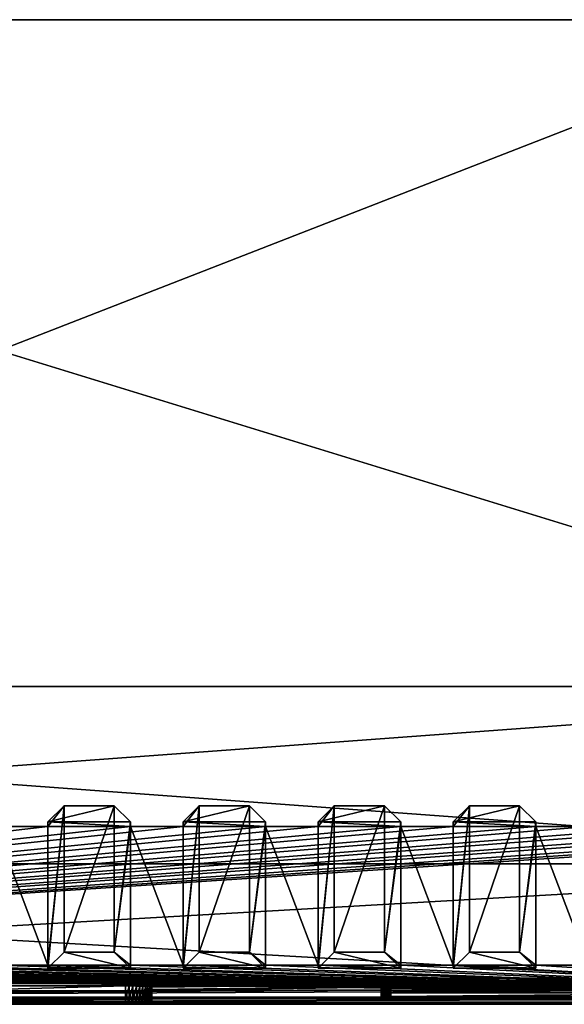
# Model space of a CAD drawing. Header units: inches. Extents: x -17.4 to 17.4, y 0 to 14.
# Tile 21 of 22: x 1.9 to 9.7, y 0 to 14. Entities that reach past the tile are written whole.
import ezdxf

# ---------------------------------------------------------------- set-up
doc = ezdxf.new("R2010")
doc.units = ezdxf.units.IN
doc.header["$LTSCALE"] = 65.185185
doc.header["$MEASUREMENT"] = 0
for name, color, linetype in [('10', 7, 'CONTINUOUS'), ('11', 7, 'CONTINUOUS'), ('112', 7, 'CONTINUOUS'), ('113', 7, 'CONTINUOUS'), ('114', 7, 'CONTINUOUS'), ('115', 7, 'CONTINUOUS'), ('117', 7, 'CONTINUOUS'), ('118', 7, 'CONTINUOUS'), ('119', 7, 'CONTINUOUS'), ('12', 7, 'CONTINUOUS'), ('121', 7, 'CONTINUOUS'), ('127', 7, 'CONTINUOUS'), ('128', 7, 'CONTINUOUS'), ('13', 7, 'CONTINUOUS'), ('131', 7, 'CONTINUOUS'), ('132', 7, 'CONTINUOUS'), ('17', 7, 'CONTINUOUS'), ('18', 7, 'CONTINUOUS'), ('19', 7, 'CONTINUOUS'), ('2', 7, 'CONTINUOUS'), ('20', 7, 'CONTINUOUS'), ('21', 7, 'CONTINUOUS'), ('22', 7, 'CONTINUOUS'), ('23', 7, 'CONTINUOUS'), ('3', 7, 'CONTINUOUS'), ('34', 7, 'CONTINUOUS'), ('35', 7, 'CONTINUOUS'), ('36', 7, 'CONTINUOUS'), ('37', 7, 'CONTINUOUS'), ('38', 7, 'CONTINUOUS'), ('39', 7, 'CONTINUOUS'), ('4', 7, 'CONTINUOUS'), ('40', 7, 'CONTINUOUS'), ('41', 7, 'CONTINUOUS'), ('42', 7, 'CONTINUOUS'), ('43', 7, 'CONTINUOUS'), ('44', 7, 'CONTINUOUS'), ('45', 7, 'CONTINUOUS'), ('46', 7, 'CONTINUOUS'), ('47', 7, 'CONTINUOUS'), ('48', 7, 'CONTINUOUS'), ('49', 7, 'CONTINUOUS'), ('5', 7, 'CONTINUOUS'), ('50', 7, 'CONTINUOUS'), ('51', 7, 'CONTINUOUS'), ('52', 7, 'CONTINUOUS'), ('53', 7, 'CONTINUOUS'), ('54', 7, 'CONTINUOUS'), ('55', 7, 'CONTINUOUS'), ('56', 7, 'CONTINUOUS'), ('57', 7, 'CONTINUOUS'), ('6', 7, 'CONTINUOUS'), ('7', 7, 'CONTINUOUS'), ('8', 7, 'CONTINUOUS'), ('9', 7, 'CONTINUOUS')]:
    doc.layers.add(name, color=color, linetype=linetype)

msp = doc.modelspace()

# ---------------------------------------------------------------- linework, layer by layer
at = {"layer": '10', "color": 7, "linetype": 'Continuous'}
for points in [[(-17.226, 0, -0.5), (17.226, 0, -0.5), (-17.226, -0.015, -0.5), (-17.226, 0, -0.5)], [(17.226, 0, -0.5), (-17.226, -0.03, -0.5), (-17.226, -0.015, -0.5), (17.226, 0, -0.5)], [(-17.226, -0.03, -0.5), (17.226, 0, -0.5), (17.226, -0.015, -0.5), (-17.226, -0.03, -0.5)], [(17.226, -0.03, -0.5), (-17.226, -0.03, -0.5), (17.226, -0.015, -0.5), (17.226, -0.03, -0.5)]]:
    msp.add_3dface(points, dxfattribs=at)
at = {"layer": '11', "color": 7, "linetype": 'Continuous'}
for points in [[(17.163, 1.97, -0.03), (17.163, 0, -0.03), (-17.163, 0, -0.03), (17.163, 1.97, -0.03)], [(17.163, 1.97, -0.03), (-17.163, 0, -0.03), (-17.163, 1.97, -0.03), (17.163, 1.97, -0.03)]]:
    msp.add_3dface(points, dxfattribs=at)
at = {"layer": '112', "color": 7, "linetype": 'Continuous'}
for points in [[(3.78, 0.213, 19.389), (3.78, 0.18, 20.013), (3.78, 0.026, 19.379), (3.78, 0.213, 19.389)], [(3.78, 0.026, 19.379), (3.78, 0.18, 20.013), (3.78, -0.007, 20.003), (3.78, 0.026, 19.379)]]:
    msp.add_3dface(points, dxfattribs=at)
at = {"layer": '113', "color": 7, "linetype": 'Continuous'}
for points in [[(7.047, 0.125, 19.342), (7.049, 0.126, 19.318), (7.047, 0.088, 20.05), (7.047, 0.125, 19.342)], [(7.047, 0.088, 20.05), (7.049, 0.126, 19.318), (7.049, 0.086, 20.074), (7.047, 0.088, 20.05)], [(7.049, 0.126, 19.318), (7.055, 0.127, 19.295), (7.049, 0.086, 20.074), (7.049, 0.126, 19.318)], [(7.049, 0.086, 20.074), (7.055, 0.127, 19.295), (7.055, 0.085, 20.097), (7.049, 0.086, 20.074)], [(7.055, 0.127, 19.295), (7.065, 0.128, 19.273), (7.055, 0.085, 20.097), (7.055, 0.127, 19.295)], [(7.055, 0.085, 20.097), (7.065, 0.128, 19.273), (7.065, 0.084, 20.119), (7.055, 0.085, 20.097)], [(7.065, 0.128, 19.273), (7.079, 0.129, 19.254), (7.065, 0.084, 20.119), (7.065, 0.128, 19.273)], [(7.065, 0.084, 20.119), (7.079, 0.129, 19.254), (7.079, 0.083, 20.138), (7.065, 0.084, 20.119)], [(7.079, 0.129, 19.254), (7.096, 0.13, 19.237), (7.079, 0.083, 20.138), (7.079, 0.129, 19.254)], [(7.079, 0.083, 20.138), (7.096, 0.13, 19.237), (7.096, 0.082, 20.155), (7.079, 0.083, 20.138)], [(7.096, 0.13, 19.237), (7.116, 0.131, 19.223), (7.096, 0.082, 20.155), (7.096, 0.13, 19.237)], [(7.096, 0.082, 20.155), (7.116, 0.131, 19.223), (7.116, 0.082, 20.169), (7.096, 0.082, 20.155)], [(7.116, 0.131, 19.223), (7.137, 0.132, 19.213), (7.116, 0.082, 20.169), (7.116, 0.131, 19.223)], [(7.116, 0.082, 20.169), (7.137, 0.132, 19.213), (7.137, 0.081, 20.179), (7.116, 0.082, 20.169)], [(7.137, 0.132, 19.213), (7.161, 0.132, 19.207), (7.137, 0.081, 20.179), (7.137, 0.132, 19.213)], [(7.137, 0.081, 20.179), (7.161, 0.132, 19.207), (7.161, 0.081, 20.185), (7.137, 0.081, 20.179)], [(7.184, 0.132, 19.205), (7.184, 0.081, 20.187), (7.161, 0.081, 20.185), (7.184, 0.132, 19.205)], [(7.161, 0.132, 19.207), (7.184, 0.132, 19.205), (7.161, 0.081, 20.185), (7.161, 0.132, 19.207)], [(12.816, 0.081, 20.187), (7.184, 0.081, 20.187), (12.816, 0.132, 19.205), (12.816, 0.081, 20.187)], [(12.816, 0.132, 19.205), (7.184, 0.081, 20.187), (7.184, 0.132, 19.205), (12.816, 0.132, 19.205)]]:
    msp.add_3dface(points, dxfattribs=at)
at = {"layer": '114', "color": 7, "linetype": 'Continuous'}
for points in [[(7.047, 0.178, 20.055), (7.047, 0.215, 19.347), (7.047, 0.088, 20.05), (7.047, 0.178, 20.055)], [(7.047, 0.215, 19.347), (7.047, 0.125, 19.342), (7.047, 0.088, 20.05), (7.047, 0.215, 19.347)]]:
    msp.add_3dface(points, dxfattribs=at)
at = {"layer": '115', "color": 7, "linetype": 'Continuous'}
for points in [[(7.184, 0.222, 19.209), (12.816, 0.222, 19.209), (7.184, 0.132, 19.205), (7.184, 0.222, 19.209)], [(12.816, 0.222, 19.209), (12.816, 0.132, 19.205), (7.184, 0.132, 19.205), (12.816, 0.222, 19.209)]]:
    msp.add_3dface(points, dxfattribs=at)
at = {"layer": '117', "color": 7, "linetype": 'Continuous'}
for points in [[(12.816, 0.17, 20.192), (7.184, 0.17, 20.192), (12.816, 0.081, 20.187), (12.816, 0.17, 20.192)], [(7.184, 0.17, 20.192), (7.184, 0.081, 20.187), (12.816, 0.081, 20.187), (7.184, 0.17, 20.192)]]:
    msp.add_3dface(points, dxfattribs=at)
at = {"layer": '118', "color": 7, "linetype": 'Continuous'}
for points in [[(3.405, 0.045, 19.004), (3.405, -0.027, 20.378), (-3.405, -0.027, 20.378), (3.405, 0.045, 19.004)], [(-3.405, 0.045, 19.004), (3.405, 0.045, 19.004), (-3.405, -0.027, 20.378), (-3.405, 0.045, 19.004)], [(3.405, 0.045, 19.004), (3.458, 0.045, 19.008), (3.405, -0.027, 20.378), (3.405, 0.045, 19.004)], [(3.458, 0.045, 19.008), (3.458, -0.026, 20.374), (3.405, -0.027, 20.378), (3.458, 0.045, 19.008)], [(3.458, 0.045, 19.008), (3.511, 0.045, 19.02), (3.458, -0.026, 20.374), (3.458, 0.045, 19.008)], [(3.511, 0.045, 19.02), (3.511, -0.026, 20.362), (3.458, -0.026, 20.374), (3.511, 0.045, 19.02)], [(3.511, 0.045, 19.02), (3.561, 0.044, 19.038), (3.511, -0.026, 20.362), (3.511, 0.045, 19.02)], [(3.561, 0.044, 19.038), (3.561, -0.025, 20.344), (3.511, -0.026, 20.362), (3.561, 0.044, 19.038)], [(3.561, 0.044, 19.038), (3.608, 0.042, 19.064), (3.561, -0.025, 20.344), (3.561, 0.044, 19.038)], [(3.608, 0.042, 19.064), (3.608, -0.023, 20.318), (3.561, -0.025, 20.344), (3.608, 0.042, 19.064)], [(3.608, 0.042, 19.064), (3.651, 0.041, 19.096), (3.608, -0.023, 20.318), (3.608, 0.042, 19.064)], [(3.651, 0.041, 19.096), (3.651, -0.022, 20.286), (3.608, -0.023, 20.318), (3.651, 0.041, 19.096)], [(3.651, 0.041, 19.096), (3.688, 0.039, 19.134), (3.651, -0.022, 20.286), (3.651, 0.041, 19.096)], [(3.688, 0.039, 19.134), (3.688, -0.02, 20.248), (3.651, -0.022, 20.286), (3.688, 0.039, 19.134)], [(3.688, 0.039, 19.134), (3.72, 0.036, 19.176), (3.688, -0.02, 20.248), (3.688, 0.039, 19.134)], [(3.72, 0.036, 19.176), (3.72, -0.018, 20.206), (3.688, -0.02, 20.248), (3.72, 0.036, 19.176)], [(3.72, 0.036, 19.176), (3.746, 0.034, 19.223), (3.72, -0.018, 20.206), (3.72, 0.036, 19.176)], [(3.746, 0.034, 19.223), (3.746, -0.015, 20.159), (3.72, -0.018, 20.206), (3.746, 0.034, 19.223)], [(3.746, 0.034, 19.223), (3.765, 0.031, 19.273), (3.746, -0.015, 20.159), (3.746, 0.034, 19.223)], [(3.765, 0.031, 19.273), (3.765, -0.012, 20.109), (3.746, -0.015, 20.159), (3.765, 0.031, 19.273)], [(3.765, 0.031, 19.273), (3.776, 0.029, 19.326), (3.765, -0.012, 20.109), (3.765, 0.031, 19.273)], [(3.776, 0.029, 19.326), (3.776, -0.01, 20.056), (3.765, -0.012, 20.109), (3.776, 0.029, 19.326)], [(3.776, 0.029, 19.326), (3.78, 0.026, 19.379), (3.776, -0.01, 20.056), (3.776, 0.029, 19.326)], [(3.78, 0.026, 19.379), (3.78, -0.007, 20.003), (3.776, -0.01, 20.056), (3.78, 0.026, 19.379)]]:
    msp.add_3dface(points, dxfattribs=at)
at = {"layer": '119', "color": 7, "linetype": 'Continuous'}
for points in [[(-3.405, 0.232, 19.014), (3.405, 0.232, 19.014), (-3.405, 0.045, 19.004), (-3.405, 0.232, 19.014)], [(3.405, 0.232, 19.014), (3.405, 0.045, 19.004), (-3.405, 0.045, 19.004), (3.405, 0.232, 19.014)]]:
    msp.add_3dface(points, dxfattribs=at)
at = {"layer": '12', "color": 7, "linetype": 'Continuous'}
for points in [[(17.163, 1.97), (17.163, 1.97, -0.03), (-17.163, 1.97, -0.03), (17.163, 1.97)], [(17.163, 1.97), (-17.163, 1.97, -0.03), (-17.163, 1.97), (17.163, 1.97)]]:
    msp.add_3dface(points, dxfattribs=at)
at = {"layer": '121', "color": 7, "linetype": 'Continuous'}
for points in [[(3.405, 0.16, 20.387), (-3.405, 0.16, 20.387), (3.405, -0.027, 20.378), (3.405, 0.16, 20.387)], [(3.405, -0.027, 20.378), (-3.405, 0.16, 20.387), (-3.405, -0.027, 20.378), (3.405, -0.027, 20.378)]]:
    msp.add_3dface(points, dxfattribs=at)
at = {"layer": '127', "color": 7, "linetype": 'Continuous'}
for points in [[(3.405, 0.232, 19.014), (3.458, 0.232, 19.018), (3.405, 0.045, 19.004), (3.405, 0.232, 19.014)], [(3.405, 0.045, 19.004), (3.458, 0.232, 19.018), (3.458, 0.045, 19.008), (3.405, 0.045, 19.004)], [(3.458, 0.232, 19.018), (3.511, 0.231, 19.029), (3.458, 0.045, 19.008), (3.458, 0.232, 19.018)], [(3.458, 0.045, 19.008), (3.511, 0.231, 19.029), (3.511, 0.045, 19.02), (3.458, 0.045, 19.008)], [(3.511, 0.231, 19.029), (3.561, 0.23, 19.048), (3.511, 0.045, 19.02), (3.511, 0.231, 19.029)], [(3.511, 0.045, 19.02), (3.561, 0.23, 19.048), (3.561, 0.044, 19.038), (3.511, 0.045, 19.02)], [(3.561, 0.23, 19.048), (3.608, 0.229, 19.074), (3.561, 0.044, 19.038), (3.561, 0.23, 19.048)], [(3.561, 0.044, 19.038), (3.608, 0.229, 19.074), (3.608, 0.042, 19.064), (3.561, 0.044, 19.038)], [(3.608, 0.229, 19.074), (3.651, 0.227, 19.106), (3.608, 0.042, 19.064), (3.608, 0.229, 19.074)], [(3.608, 0.042, 19.064), (3.651, 0.227, 19.106), (3.651, 0.041, 19.096), (3.608, 0.042, 19.064)], [(3.651, 0.227, 19.106), (3.688, 0.225, 19.144), (3.651, 0.041, 19.096), (3.651, 0.227, 19.106)], [(3.651, 0.041, 19.096), (3.688, 0.225, 19.144), (3.688, 0.039, 19.134), (3.651, 0.041, 19.096)], [(3.688, 0.225, 19.144), (3.72, 0.223, 19.186), (3.688, 0.039, 19.134), (3.688, 0.225, 19.144)], [(3.688, 0.039, 19.134), (3.72, 0.223, 19.186), (3.72, 0.036, 19.176), (3.688, 0.039, 19.134)], [(3.72, 0.223, 19.186), (3.746, 0.221, 19.233), (3.72, 0.036, 19.176), (3.72, 0.223, 19.186)], [(3.72, 0.036, 19.176), (3.746, 0.221, 19.233), (3.746, 0.034, 19.223), (3.72, 0.036, 19.176)], [(3.746, 0.221, 19.233), (3.765, 0.218, 19.283), (3.746, 0.034, 19.223), (3.746, 0.221, 19.233)], [(3.746, 0.034, 19.223), (3.765, 0.218, 19.283), (3.765, 0.031, 19.273), (3.746, 0.034, 19.223)], [(3.765, 0.218, 19.283), (3.776, 0.215, 19.335), (3.765, 0.031, 19.273), (3.765, 0.218, 19.283)], [(3.765, 0.031, 19.273), (3.776, 0.215, 19.335), (3.776, 0.029, 19.326), (3.765, 0.031, 19.273)], [(3.776, 0.215, 19.335), (3.78, 0.213, 19.389), (3.776, 0.029, 19.326), (3.776, 0.215, 19.335)], [(3.776, 0.029, 19.326), (3.78, 0.213, 19.389), (3.78, 0.026, 19.379), (3.776, 0.029, 19.326)]]:
    msp.add_3dface(points, dxfattribs=at)
at = {"layer": '128', "color": 7, "linetype": 'Continuous'}
for points in [[(3.458, 0.16, 20.384), (3.405, 0.16, 20.387), (3.458, -0.026, 20.374), (3.458, 0.16, 20.384)], [(3.458, -0.026, 20.374), (3.405, 0.16, 20.387), (3.405, -0.027, 20.378), (3.458, -0.026, 20.374)], [(3.511, 0.161, 20.372), (3.458, 0.16, 20.384), (3.511, -0.026, 20.362), (3.511, 0.161, 20.372)], [(3.511, -0.026, 20.362), (3.458, 0.16, 20.384), (3.458, -0.026, 20.374), (3.511, -0.026, 20.362)], [(3.561, 0.162, 20.354), (3.511, 0.161, 20.372), (3.561, -0.025, 20.344), (3.561, 0.162, 20.354)], [(3.561, -0.025, 20.344), (3.511, 0.161, 20.372), (3.511, -0.026, 20.362), (3.561, -0.025, 20.344)], [(3.608, 0.163, 20.328), (3.561, 0.162, 20.354), (3.608, -0.023, 20.318), (3.608, 0.163, 20.328)], [(3.608, -0.023, 20.318), (3.561, 0.162, 20.354), (3.561, -0.025, 20.344), (3.608, -0.023, 20.318)], [(3.651, 0.165, 20.296), (3.608, 0.163, 20.328), (3.651, -0.022, 20.286), (3.651, 0.165, 20.296)], [(3.651, -0.022, 20.286), (3.608, 0.163, 20.328), (3.608, -0.023, 20.318), (3.651, -0.022, 20.286)], [(3.688, 0.167, 20.258), (3.651, 0.165, 20.296), (3.688, -0.02, 20.248), (3.688, 0.167, 20.258)], [(3.688, -0.02, 20.248), (3.651, 0.165, 20.296), (3.651, -0.022, 20.286), (3.688, -0.02, 20.248)], [(3.72, 0.169, 20.215), (3.688, 0.167, 20.258), (3.72, -0.018, 20.206), (3.72, 0.169, 20.215)], [(3.72, -0.018, 20.206), (3.688, 0.167, 20.258), (3.688, -0.02, 20.248), (3.72, -0.018, 20.206)], [(3.746, 0.172, 20.168), (3.72, 0.169, 20.215), (3.746, -0.015, 20.159), (3.746, 0.172, 20.168)], [(3.746, -0.015, 20.159), (3.72, 0.169, 20.215), (3.72, -0.018, 20.206), (3.746, -0.015, 20.159)], [(3.765, 0.174, 20.118), (3.746, 0.172, 20.168), (3.765, -0.012, 20.109), (3.765, 0.174, 20.118)], [(3.765, -0.012, 20.109), (3.746, 0.172, 20.168), (3.746, -0.015, 20.159), (3.765, -0.012, 20.109)], [(3.776, 0.177, 20.066), (3.765, 0.174, 20.118), (3.776, -0.01, 20.056), (3.776, 0.177, 20.066)], [(3.776, -0.01, 20.056), (3.765, 0.174, 20.118), (3.765, -0.012, 20.109), (3.776, -0.01, 20.056)], [(3.78, 0.18, 20.013), (3.776, 0.177, 20.066), (3.78, -0.007, 20.003), (3.78, 0.18, 20.013)], [(3.78, -0.007, 20.003), (3.776, 0.177, 20.066), (3.776, -0.01, 20.056), (3.78, -0.007, 20.003)]]:
    msp.add_3dface(points, dxfattribs=at)
at = {"layer": '13', "color": 7, "linetype": 'Continuous'}
for points in [[(13.706, 14), (17.163, 4.5), (-17.163, 1.97), (13.706, 14)], [(-13.706, 14), (13.706, 14), (-17.163, 1.97), (-13.706, 14)], [(17.163, 4.5), (17.163, 1.97), (-17.163, 1.97), (17.163, 4.5)]]:
    msp.add_3dface(points, dxfattribs=at)
at = {"layer": '131', "color": 7, "linetype": 'Continuous'}
for points in [[(7.049, 0.176, 20.079), (7.047, 0.178, 20.055), (7.049, 0.086, 20.074), (7.049, 0.176, 20.079)], [(7.047, 0.178, 20.055), (7.047, 0.088, 20.05), (7.049, 0.086, 20.074), (7.047, 0.178, 20.055)], [(7.055, 0.175, 20.102), (7.049, 0.176, 20.079), (7.055, 0.085, 20.097), (7.055, 0.175, 20.102)], [(7.049, 0.176, 20.079), (7.049, 0.086, 20.074), (7.055, 0.085, 20.097), (7.049, 0.176, 20.079)], [(7.065, 0.174, 20.123), (7.055, 0.175, 20.102), (7.065, 0.084, 20.119), (7.065, 0.174, 20.123)], [(7.055, 0.175, 20.102), (7.055, 0.085, 20.097), (7.065, 0.084, 20.119), (7.055, 0.175, 20.102)], [(7.079, 0.173, 20.143), (7.065, 0.174, 20.123), (7.079, 0.083, 20.138), (7.079, 0.173, 20.143)], [(7.065, 0.174, 20.123), (7.065, 0.084, 20.119), (7.079, 0.083, 20.138), (7.065, 0.174, 20.123)], [(7.096, 0.172, 20.16), (7.079, 0.173, 20.143), (7.096, 0.082, 20.155), (7.096, 0.172, 20.16)], [(7.079, 0.173, 20.143), (7.079, 0.083, 20.138), (7.096, 0.082, 20.155), (7.079, 0.173, 20.143)], [(7.116, 0.171, 20.174), (7.096, 0.172, 20.16), (7.116, 0.082, 20.169), (7.116, 0.171, 20.174)], [(7.096, 0.172, 20.16), (7.096, 0.082, 20.155), (7.116, 0.082, 20.169), (7.096, 0.172, 20.16)], [(7.137, 0.171, 20.184), (7.116, 0.171, 20.174), (7.137, 0.081, 20.179), (7.137, 0.171, 20.184)], [(7.116, 0.171, 20.174), (7.116, 0.082, 20.169), (7.137, 0.081, 20.179), (7.116, 0.171, 20.174)], [(7.161, 0.171, 20.19), (7.137, 0.171, 20.184), (7.161, 0.081, 20.185), (7.161, 0.171, 20.19)], [(7.137, 0.171, 20.184), (7.137, 0.081, 20.179), (7.161, 0.081, 20.185), (7.137, 0.171, 20.184)], [(7.184, 0.17, 20.192), (7.161, 0.171, 20.19), (7.184, 0.081, 20.187), (7.184, 0.17, 20.192)], [(7.184, 0.081, 20.187), (7.161, 0.171, 20.19), (7.161, 0.081, 20.185), (7.184, 0.081, 20.187)]]:
    msp.add_3dface(points, dxfattribs=at)
at = {"layer": '132', "color": 7, "linetype": 'Continuous'}
for points in [[(7.047, 0.215, 19.347), (7.049, 0.216, 19.323), (7.047, 0.125, 19.342), (7.047, 0.215, 19.347)], [(7.049, 0.216, 19.323), (7.049, 0.126, 19.318), (7.047, 0.125, 19.342), (7.049, 0.216, 19.323)], [(7.049, 0.216, 19.323), (7.055, 0.217, 19.3), (7.049, 0.126, 19.318), (7.049, 0.216, 19.323)], [(7.055, 0.217, 19.3), (7.055, 0.127, 19.295), (7.049, 0.126, 19.318), (7.055, 0.217, 19.3)], [(7.055, 0.217, 19.3), (7.065, 0.218, 19.278), (7.055, 0.127, 19.295), (7.055, 0.217, 19.3)], [(7.065, 0.218, 19.278), (7.065, 0.128, 19.273), (7.055, 0.127, 19.295), (7.065, 0.218, 19.278)], [(7.065, 0.218, 19.278), (7.079, 0.219, 19.259), (7.065, 0.128, 19.273), (7.065, 0.218, 19.278)], [(7.079, 0.219, 19.259), (7.079, 0.129, 19.254), (7.065, 0.128, 19.273), (7.079, 0.219, 19.259)], [(7.079, 0.219, 19.259), (7.096, 0.22, 19.242), (7.079, 0.129, 19.254), (7.079, 0.219, 19.259)], [(7.096, 0.22, 19.242), (7.096, 0.13, 19.237), (7.079, 0.129, 19.254), (7.096, 0.22, 19.242)], [(7.096, 0.22, 19.242), (7.116, 0.221, 19.228), (7.096, 0.13, 19.237), (7.096, 0.22, 19.242)], [(7.116, 0.221, 19.228), (7.116, 0.131, 19.223), (7.096, 0.13, 19.237), (7.116, 0.221, 19.228)], [(7.116, 0.221, 19.228), (7.137, 0.221, 19.218), (7.116, 0.131, 19.223), (7.116, 0.221, 19.228)], [(7.137, 0.221, 19.218), (7.137, 0.132, 19.213), (7.116, 0.131, 19.223), (7.137, 0.221, 19.218)], [(7.137, 0.221, 19.218), (7.161, 0.222, 19.212), (7.137, 0.132, 19.213), (7.137, 0.221, 19.218)], [(7.161, 0.222, 19.212), (7.161, 0.132, 19.207), (7.137, 0.132, 19.213), (7.161, 0.222, 19.212)], [(7.161, 0.222, 19.212), (7.184, 0.222, 19.209), (7.161, 0.132, 19.207), (7.161, 0.222, 19.212)], [(7.184, 0.222, 19.209), (7.184, 0.132, 19.205), (7.161, 0.132, 19.207), (7.184, 0.222, 19.209)]]:
    msp.add_3dface(points, dxfattribs=at)
at = {"layer": '17', "color": 7, "linetype": 'Continuous'}
for points in [[(-16.323, -0.03), (16.323, -0.03), (-16.323, 0.073), (-16.323, -0.03)], [(16.323, -0.03), (16.323, 0.073), (-16.323, 0.073), (16.323, -0.03)]]:
    msp.add_3dface(points, dxfattribs=at)
at = {"layer": '18', "color": 7, "linetype": 'Continuous'}
for points in [[(16.323, -0.03, 22.5), (-16.323, -0.03, 22.5), (16.323, 0.049, 22.5), (16.323, -0.03, 22.5)], [(16.323, 0.049, 22.5), (-16.323, -0.03, 22.5), (-16.323, 0.049, 22.5), (16.323, 0.049, 22.5)]]:
    msp.add_3dface(points, dxfattribs=at)
at = {"layer": '19', "color": 7, "linetype": 'Continuous'}
for points in [[(16.323, 0.343, 16.897), (-12.816, 0.222, 19.209), (-16.323, 0.343, 16.897), (16.323, 0.343, 16.897)], [(-12.816, 0.222, 19.209), (16.323, 0.343, 16.897), (-7.184, 0.222, 19.209), (-12.816, 0.222, 19.209)], [(-7.184, 0.222, 19.209), (16.323, 0.343, 16.897), (-7.161, 0.222, 19.212), (-7.184, 0.222, 19.209)], [(-7.161, 0.222, 19.212), (16.323, 0.343, 16.897), (-7.137, 0.221, 19.218), (-7.161, 0.222, 19.212)], [(-7.137, 0.221, 19.218), (16.323, 0.343, 16.897), (-7.116, 0.221, 19.228), (-7.137, 0.221, 19.218)], [(-7.116, 0.221, 19.228), (16.323, 0.343, 16.897), (-7.096, 0.22, 19.242), (-7.116, 0.221, 19.228)], [(-7.096, 0.22, 19.242), (16.323, 0.343, 16.897), (-7.079, 0.219, 19.259), (-7.096, 0.22, 19.242)], [(-7.079, 0.219, 19.259), (16.323, 0.343, 16.897), (-7.065, 0.218, 19.278), (-7.079, 0.219, 19.259)], [(-7.065, 0.218, 19.278), (16.323, 0.343, 16.897), (-7.055, 0.217, 19.3), (-7.065, 0.218, 19.278)], [(-7.055, 0.217, 19.3), (16.323, 0.343, 16.897), (-7.049, 0.216, 19.323), (-7.055, 0.217, 19.3)], [(-7.049, 0.216, 19.323), (16.323, 0.343, 16.897), (-7.047, 0.215, 19.347), (-7.049, 0.216, 19.323)], [(16.323, 0.343, 16.897), (-3.458, 0.232, 19.018), (-7.047, 0.215, 19.347), (16.323, 0.343, 16.897)], [(-3.458, 0.232, 19.018), (16.323, 0.343, 16.897), (-3.405, 0.232, 19.014), (-3.458, 0.232, 19.018)], [(-3.405, 0.232, 19.014), (16.323, 0.343, 16.897), (3.405, 0.232, 19.014), (-3.405, 0.232, 19.014)], [(3.405, 0.232, 19.014), (16.323, 0.343, 16.897), (3.458, 0.232, 19.018), (3.405, 0.232, 19.014)], [(3.458, 0.232, 19.018), (16.323, 0.343, 16.897), (3.511, 0.231, 19.029), (3.458, 0.232, 19.018)], [(3.511, 0.231, 19.029), (16.323, 0.343, 16.897), (3.561, 0.23, 19.048), (3.511, 0.231, 19.029)], [(3.561, 0.23, 19.048), (16.323, 0.343, 16.897), (3.608, 0.229, 19.074), (3.561, 0.23, 19.048)], [(3.608, 0.229, 19.074), (16.323, 0.343, 16.897), (3.651, 0.227, 19.106), (3.608, 0.229, 19.074)], [(3.651, 0.227, 19.106), (16.323, 0.343, 16.897), (3.688, 0.225, 19.144), (3.651, 0.227, 19.106)], [(3.688, 0.225, 19.144), (16.323, 0.343, 16.897), (3.72, 0.223, 19.186), (3.688, 0.225, 19.144)], [(3.72, 0.223, 19.186), (16.323, 0.343, 16.897), (3.746, 0.221, 19.233), (3.72, 0.223, 19.186)], [(3.746, 0.221, 19.233), (16.323, 0.343, 16.897), (3.765, 0.218, 19.283), (3.746, 0.221, 19.233)], [(3.765, 0.218, 19.283), (16.323, 0.343, 16.897), (3.776, 0.215, 19.335), (3.765, 0.218, 19.283)], [(3.776, 0.215, 19.335), (16.323, 0.343, 16.897), (3.78, 0.213, 19.389), (3.776, 0.215, 19.335)], [(3.78, 0.213, 19.389), (16.323, 0.343, 16.897), (3.78, 0.18, 20.013), (3.78, 0.213, 19.389)], [(3.78, 0.18, 20.013), (16.323, 0.343, 16.897), (7.161, 0.222, 19.212), (3.78, 0.18, 20.013)], [(7.161, 0.222, 19.212), (16.323, 0.343, 16.897), (7.184, 0.222, 19.209), (7.161, 0.222, 19.212)], [(7.184, 0.222, 19.209), (16.323, 0.343, 16.897), (12.816, 0.222, 19.209), (7.184, 0.222, 19.209)], [(-16.323, 0.049, 22.5), (3.458, 0.16, 20.384), (7.047, 0.178, 20.055), (-16.323, 0.049, 22.5)], [(-16.323, 0.049, 22.5), (7.047, 0.178, 20.055), (7.049, 0.176, 20.079), (-16.323, 0.049, 22.5)], [(7.055, 0.175, 20.102), (-16.323, 0.049, 22.5), (7.049, 0.176, 20.079), (7.055, 0.175, 20.102)], [(7.065, 0.174, 20.123), (-16.323, 0.049, 22.5), (7.055, 0.175, 20.102), (7.065, 0.174, 20.123)], [(7.079, 0.173, 20.143), (-16.323, 0.049, 22.5), (7.065, 0.174, 20.123), (7.079, 0.173, 20.143)], [(7.096, 0.172, 20.16), (-16.323, 0.049, 22.5), (7.079, 0.173, 20.143), (7.096, 0.172, 20.16)], [(7.116, 0.171, 20.174), (-16.323, 0.049, 22.5), (7.096, 0.172, 20.16), (7.116, 0.171, 20.174)], [(7.184, 0.17, 20.192), (-16.323, 0.049, 22.5), (7.161, 0.171, 20.19), (7.184, 0.17, 20.192)], [(7.161, 0.171, 20.19), (-16.323, 0.049, 22.5), (7.137, 0.171, 20.184), (7.161, 0.171, 20.19)], [(7.137, 0.171, 20.184), (-16.323, 0.049, 22.5), (7.116, 0.171, 20.174), (7.137, 0.171, 20.184)], [(16.323, 0.049, 22.5), (-16.323, 0.049, 22.5), (12.816, 0.17, 20.192), (16.323, 0.049, 22.5)], [(12.816, 0.17, 20.192), (-16.323, 0.049, 22.5), (7.184, 0.17, 20.192), (12.816, 0.17, 20.192)], [(-16.323, 0.049, 22.5), (-3.405, 0.16, 20.387), (3.405, 0.16, 20.387), (-16.323, 0.049, 22.5)], [(3.458, 0.16, 20.384), (-16.323, 0.049, 22.5), (3.405, 0.16, 20.387), (3.458, 0.16, 20.384)], [(3.458, 0.16, 20.384), (3.511, 0.161, 20.372), (7.047, 0.178, 20.055), (3.458, 0.16, 20.384)], [(3.511, 0.161, 20.372), (3.561, 0.162, 20.354), (7.047, 0.215, 19.347), (3.511, 0.161, 20.372)], [(7.047, 0.178, 20.055), (3.511, 0.161, 20.372), (7.047, 0.215, 19.347), (7.047, 0.178, 20.055)], [(3.561, 0.162, 20.354), (3.608, 0.163, 20.328), (7.047, 0.215, 19.347), (3.561, 0.162, 20.354)], [(3.608, 0.163, 20.328), (3.651, 0.165, 20.296), (7.047, 0.215, 19.347), (3.608, 0.163, 20.328)], [(3.651, 0.165, 20.296), (3.688, 0.167, 20.258), (7.047, 0.215, 19.347), (3.651, 0.165, 20.296)], [(3.688, 0.167, 20.258), (3.72, 0.169, 20.215), (7.047, 0.215, 19.347), (3.688, 0.167, 20.258)], [(3.72, 0.169, 20.215), (3.746, 0.172, 20.168), (7.047, 0.215, 19.347), (3.72, 0.169, 20.215)], [(3.746, 0.172, 20.168), (3.765, 0.174, 20.118), (7.047, 0.215, 19.347), (3.746, 0.172, 20.168)], [(3.765, 0.174, 20.118), (3.776, 0.177, 20.066), (7.047, 0.215, 19.347), (3.765, 0.174, 20.118)], [(3.776, 0.177, 20.066), (3.78, 0.18, 20.013), (7.047, 0.215, 19.347), (3.776, 0.177, 20.066)], [(7.137, 0.221, 19.218), (3.78, 0.18, 20.013), (7.161, 0.222, 19.212), (7.137, 0.221, 19.218)], [(7.096, 0.22, 19.242), (3.78, 0.18, 20.013), (7.116, 0.221, 19.228), (7.096, 0.22, 19.242)], [(7.116, 0.221, 19.228), (3.78, 0.18, 20.013), (7.137, 0.221, 19.218), (7.116, 0.221, 19.228)], [(7.079, 0.219, 19.259), (3.78, 0.18, 20.013), (7.096, 0.22, 19.242), (7.079, 0.219, 19.259)], [(7.065, 0.218, 19.278), (3.78, 0.18, 20.013), (7.079, 0.219, 19.259), (7.065, 0.218, 19.278)], [(7.055, 0.217, 19.3), (3.78, 0.18, 20.013), (7.065, 0.218, 19.278), (7.055, 0.217, 19.3)], [(7.049, 0.216, 19.323), (3.78, 0.18, 20.013), (7.055, 0.217, 19.3), (7.049, 0.216, 19.323)], [(7.047, 0.215, 19.347), (3.78, 0.18, 20.013), (7.049, 0.216, 19.323), (7.047, 0.215, 19.347)]]:
    msp.add_3dface(points, dxfattribs=at)
at = {"layer": '2', "color": 7, "linetype": 'Continuous'}
for points in [[(-13.706, 14), (-13.706, 14, 13), (13.706, 14, 13), (-13.706, 14)], [(13.706, 14), (-13.706, 14), (13.706, 14, 13), (13.706, 14)]]:
    msp.add_3dface(points, dxfattribs=at)
at = {"layer": '20', "color": 7, "linetype": 'Continuous'}
for points in [[(16.323, 2.502, 15.086), (16.323, 0.343, 16.897), (-16.323, 0.343, 16.897), (16.323, 2.502, 15.086)], [(16.323, 2.502, 15.086), (-16.323, 0.343, 16.897), (15.775, 2.502, 15.086), (16.323, 2.502, 15.086)], [(15.775, 2.502, 15.086), (-16.323, 0.343, 16.897), (15.025, 2.502, 15.086), (15.775, 2.502, 15.086)], [(15.025, 2.502, 15.086), (-16.323, 0.343, 16.897), (13.85, 2.502, 15.086), (15.025, 2.502, 15.086)], [(13.85, 2.502, 15.086), (-16.323, 0.343, 16.897), (13.1, 2.502, 15.086), (13.85, 2.502, 15.086)], [(13.1, 2.502, 15.086), (-16.323, 0.343, 16.897), (11.925, 2.502, 15.086), (13.1, 2.502, 15.086)], [(11.925, 2.502, 15.086), (-16.323, 0.343, 16.897), (11.175, 2.502, 15.086), (11.925, 2.502, 15.086)], [(11.175, 2.502, 15.086), (-16.323, 0.343, 16.897), (10, 2.502, 15.086), (11.175, 2.502, 15.086)], [(10, 2.502, 15.086), (-16.323, 0.343, 16.897), (9.25, 2.502, 15.086), (10, 2.502, 15.086)], [(9.25, 2.502, 15.086), (-16.323, 0.343, 16.897), (8.075, 2.502, 15.086), (9.25, 2.502, 15.086)], [(8.075, 2.502, 15.086), (-16.323, 0.343, 16.897), (7.325, 2.502, 15.086), (8.075, 2.502, 15.086)], [(7.325, 2.502, 15.086), (-16.323, 0.343, 16.897), (6.15, 2.502, 15.086), (7.325, 2.502, 15.086)], [(6.15, 2.502, 15.086), (-16.323, 0.343, 16.897), (5.4, 2.502, 15.086), (6.15, 2.502, 15.086)], [(5.4, 2.502, 15.086), (-16.323, 0.343, 16.897), (4.225, 2.502, 15.086), (5.4, 2.502, 15.086)], [(4.225, 2.502, 15.086), (-16.323, 0.343, 16.897), (3.475, 2.502, 15.086), (4.225, 2.502, 15.086)], [(3.475, 2.502, 15.086), (-16.323, 0.343, 16.897), (2.3, 2.502, 15.086), (3.475, 2.502, 15.086)], [(2.3, 2.502, 15.086), (-16.323, 0.343, 16.897), (1.55, 2.502, 15.086), (2.3, 2.502, 15.086)]]:
    msp.add_3dface(points, dxfattribs=at)
at = {"layer": '21', "color": 7, "linetype": 'Continuous'}
for points in [[(2.3, 2.502, 15.086), (1.55, 2.502, 15.086), (2.3, 0.529, 1.053), (2.3, 2.502, 15.086)], [(2.3, 0.529, 1.053), (1.55, 2.502, 15.086), (1.55, 0.529, 1.053), (2.3, 0.529, 1.053)], [(4.225, 2.502, 15.086), (3.475, 2.502, 15.086), (4.225, 0.529, 1.053), (4.225, 2.502, 15.086)], [(4.225, 0.529, 1.053), (3.475, 2.502, 15.086), (3.475, 0.529, 1.053), (4.225, 0.529, 1.053)], [(6.15, 2.502, 15.086), (5.4, 2.502, 15.086), (6.15, 0.529, 1.053), (6.15, 2.502, 15.086)], [(6.15, 0.529, 1.053), (5.4, 2.502, 15.086), (5.4, 0.529, 1.053), (6.15, 0.529, 1.053)], [(8.075, 2.502, 15.086), (7.325, 2.502, 15.086), (8.075, 0.529, 1.053), (8.075, 2.502, 15.086)], [(8.075, 0.529, 1.053), (7.325, 2.502, 15.086), (7.325, 0.529, 1.053), (8.075, 0.529, 1.053)], [(10, 2.502, 15.086), (9.25, 2.502, 15.086), (10, 0.529, 1.053), (10, 2.502, 15.086)], [(10, 0.529, 1.053), (9.25, 2.502, 15.086), (9.25, 0.529, 1.053), (10, 0.529, 1.053)]]:
    msp.add_3dface(points, dxfattribs=at)
at = {"layer": '22', "color": 7, "linetype": 'Continuous'}
for points in [[(16.323, 0.073, 1.053), (-15.775, 0.529, 1.053), (-16.323, 0.529, 1.053), (16.323, 0.073, 1.053)], [(-16.323, 0.073, 1.053), (16.323, 0.073, 1.053), (-16.323, 0.529, 1.053), (-16.323, 0.073, 1.053)], [(16.323, 0.073, 1.053), (-15.025, 0.529, 1.053), (-15.775, 0.529, 1.053), (16.323, 0.073, 1.053)], [(-15.025, 0.529, 1.053), (16.323, 0.073, 1.053), (-13.85, 0.529, 1.053), (-15.025, 0.529, 1.053)], [(16.323, 0.073, 1.053), (-13.1, 0.529, 1.053), (-13.85, 0.529, 1.053), (16.323, 0.073, 1.053)], [(-13.1, 0.529, 1.053), (16.323, 0.073, 1.053), (-11.925, 0.529, 1.053), (-13.1, 0.529, 1.053)], [(16.323, 0.073, 1.053), (-11.175, 0.529, 1.053), (-11.925, 0.529, 1.053), (16.323, 0.073, 1.053)], [(-11.175, 0.529, 1.053), (16.323, 0.073, 1.053), (-10, 0.529, 1.053), (-11.175, 0.529, 1.053)], [(16.323, 0.073, 1.053), (-9.25, 0.529, 1.053), (-10, 0.529, 1.053), (16.323, 0.073, 1.053)], [(-9.25, 0.529, 1.053), (16.323, 0.073, 1.053), (-8.075, 0.529, 1.053), (-9.25, 0.529, 1.053)], [(16.323, 0.073, 1.053), (-7.325, 0.529, 1.053), (-8.075, 0.529, 1.053), (16.323, 0.073, 1.053)], [(-7.325, 0.529, 1.053), (16.323, 0.073, 1.053), (-6.15, 0.529, 1.053), (-7.325, 0.529, 1.053)], [(16.323, 0.073, 1.053), (-5.4, 0.529, 1.053), (-6.15, 0.529, 1.053), (16.323, 0.073, 1.053)], [(-5.4, 0.529, 1.053), (16.323, 0.073, 1.053), (-4.225, 0.529, 1.053), (-5.4, 0.529, 1.053)], [(16.323, 0.073, 1.053), (-3.475, 0.529, 1.053), (-4.225, 0.529, 1.053), (16.323, 0.073, 1.053)], [(-3.475, 0.529, 1.053), (16.323, 0.073, 1.053), (-2.3, 0.529, 1.053), (-3.475, 0.529, 1.053)], [(16.323, 0.073, 1.053), (-1.55, 0.529, 1.053), (-2.3, 0.529, 1.053), (16.323, 0.073, 1.053)], [(-1.55, 0.529, 1.053), (16.323, 0.073, 1.053), (-0.375, 0.529, 1.053), (-1.55, 0.529, 1.053)], [(-0.375, 0.529, 1.053), (16.323, 0.073, 1.053), (0.375, 0.529, 1.053), (-0.375, 0.529, 1.053)], [(16.323, 0.073, 1.053), (1.55, 0.529, 1.053), (0.375, 0.529, 1.053), (16.323, 0.073, 1.053)], [(16.323, 0.073, 1.053), (2.3, 0.529, 1.053), (1.55, 0.529, 1.053), (16.323, 0.073, 1.053)], [(2.3, 0.529, 1.053), (16.323, 0.073, 1.053), (3.475, 0.529, 1.053), (2.3, 0.529, 1.053)], [(16.323, 0.073, 1.053), (4.225, 0.529, 1.053), (3.475, 0.529, 1.053), (16.323, 0.073, 1.053)], [(4.225, 0.529, 1.053), (16.323, 0.073, 1.053), (5.4, 0.529, 1.053), (4.225, 0.529, 1.053)], [(16.323, 0.073, 1.053), (6.15, 0.529, 1.053), (5.4, 0.529, 1.053), (16.323, 0.073, 1.053)], [(6.15, 0.529, 1.053), (16.323, 0.073, 1.053), (7.325, 0.529, 1.053), (6.15, 0.529, 1.053)], [(16.323, 0.073, 1.053), (8.075, 0.529, 1.053), (7.325, 0.529, 1.053), (16.323, 0.073, 1.053)], [(8.075, 0.529, 1.053), (16.323, 0.073, 1.053), (9.25, 0.529, 1.053), (8.075, 0.529, 1.053)], [(16.323, 0.073, 1.053), (10, 0.529, 1.053), (9.25, 0.529, 1.053), (16.323, 0.073, 1.053)]]:
    msp.add_3dface(points, dxfattribs=at)
at = {"layer": '23', "color": 7, "linetype": 'Continuous'}
for points in [[(-16.323, 0.073), (16.323, 0.073), (-0.433, 0.073, 0.315), (-16.323, 0.073)], [(16.323, 0.073, 1.053), (-16.323, 0.073, 1.053), (0.503, 0.073, 0.757), (16.323, 0.073, 1.053)], [(-0.433, 0.073, 0.315), (16.323, 0.073), (-0.404, 0.073, 0.318), (-0.433, 0.073, 0.315)], [(-0.404, 0.073, 0.318), (16.323, 0.073), (-0.113, 0.073, 0.315), (-0.404, 0.073, 0.318)], [(-0.113, 0.073, 0.315), (16.323, 0.073), (-0.085, 0.073, 0.316), (-0.113, 0.073, 0.315)], [(16.323, 0.073), (0.284, 0.073, 0.315), (-0.085, 0.073, 0.316), (16.323, 0.073)], [(0.284, 0.073, 0.315), (16.323, 0.073), (0.312, 0.073, 0.319), (0.284, 0.073, 0.315)], [(0.312, 0.073, 0.319), (16.323, 0.073), (0.604, 0.073, 0.315), (0.312, 0.073, 0.319)], [(16.323, 0.073), (16.323, 0.073, 1.053), (0.503, 0.073, 0.757), (16.323, 0.073)], [(0.604, 0.073, 0.649), (16.323, 0.073), (0.503, 0.073, 0.757), (0.604, 0.073, 0.649)], [(0.604, 0.073, 0.315), (16.323, 0.073), (0.604, 0.073, 0.381), (0.604, 0.073, 0.315)], [(0.604, 0.073, 0.381), (16.323, 0.073), (0.604, 0.073, 0.583), (0.604, 0.073, 0.381)], [(0.604, 0.073, 0.583), (16.323, 0.073), (0.604, 0.073, 0.649), (0.604, 0.073, 0.583)]]:
    msp.add_3dface(points, dxfattribs=at)
at = {"layer": '3', "color": 7, "linetype": 'Continuous'}
for points in [[(17.163, 4.5, 22.5), (-13.706, 14, 13), (-17.163, 4.5, 22.5), (17.163, 4.5, 22.5)], [(-13.706, 14, 13), (17.163, 4.5, 22.5), (13.706, 14, 13), (-13.706, 14, 13)]]:
    msp.add_3dface(points, dxfattribs=at)
at = {"layer": '34', "color": 7, "linetype": 'Continuous'}
for points in [[(2.53, 0.711, 0.695), (2.3, 0.484, 0.727), (3.475, 0.484, 0.727), (2.53, 0.711, 0.695)], [(3.245, 0.711, 0.695), (2.53, 0.711, 0.695), (3.475, 0.484, 0.727), (3.245, 0.711, 0.695)]]:
    msp.add_3dface(points, dxfattribs=at)
at = {"layer": '35', "color": 7, "linetype": 'Continuous'}
for points in [[(3.475, 2.571, 15.581), (2.3, 2.571, 15.581), (3.245, 2.799, 15.549), (3.475, 2.571, 15.581)], [(3.245, 2.799, 15.549), (2.3, 2.571, 15.581), (2.53, 2.799, 15.549), (3.245, 2.799, 15.549)]]:
    msp.add_3dface(points, dxfattribs=at)
at = {"layer": '36', "color": 7, "linetype": 'Continuous'}
for points in [[(3.475, 2.502, 15.086), (2.3, 2.502, 15.086), (2.3, 2.571, 15.581), (3.475, 2.502, 15.086)], [(3.475, 2.502, 15.086), (2.3, 2.571, 15.581), (3.475, 2.571, 15.581), (3.475, 2.502, 15.086)], [(2.3, 0.529, 1.053), (3.475, 0.529, 1.053), (3.475, 0.484, 0.727), (2.3, 0.529, 1.053)], [(2.3, 0.484, 0.727), (2.3, 0.529, 1.053), (3.475, 0.484, 0.727), (2.3, 0.484, 0.727)]]:
    msp.add_3dface(points, dxfattribs=at)
at = {"layer": '37', "color": 7, "linetype": 'Continuous'}
for points in [[(3.245, 0.711, 0.695), (3.475, 2.571, 15.581), (3.245, 2.799, 15.549), (3.245, 0.711, 0.695)], [(3.245, 0.711, 0.695), (3.475, 2.502, 15.086), (3.475, 2.571, 15.581), (3.245, 0.711, 0.695)], [(3.475, 0.529, 1.053), (3.475, 2.502, 15.086), (3.245, 0.711, 0.695), (3.475, 0.529, 1.053)], [(3.475, 0.529, 1.053), (3.245, 0.711, 0.695), (3.475, 0.484, 0.727), (3.475, 0.529, 1.053)]]:
    msp.add_3dface(points, dxfattribs=at)
at = {"layer": '38', "color": 7, "linetype": 'Continuous'}
for points in [[(2.53, 0.711, 0.695), (3.245, 0.711, 0.695), (3.245, 2.799, 15.549), (2.53, 0.711, 0.695)], [(2.53, 0.711, 0.695), (3.245, 2.799, 15.549), (2.53, 2.799, 15.549), (2.53, 0.711, 0.695)]]:
    msp.add_3dface(points, dxfattribs=at)
at = {"layer": '39', "color": 7, "linetype": 'Continuous'}
for points in [[(2.3, 2.502, 15.086), (2.3, 0.529, 1.053), (2.53, 2.799, 15.549), (2.3, 2.502, 15.086)], [(2.3, 2.571, 15.581), (2.3, 2.502, 15.086), (2.53, 2.799, 15.549), (2.3, 2.571, 15.581)], [(2.3, 0.529, 1.053), (2.3, 0.484, 0.727), (2.53, 2.799, 15.549), (2.3, 0.529, 1.053)], [(2.3, 0.484, 0.727), (2.53, 0.711, 0.695), (2.53, 2.799, 15.549), (2.3, 0.484, 0.727)]]:
    msp.add_3dface(points, dxfattribs=at)
at = {"layer": '4', "color": 7, "linetype": 'Continuous'}
for points in [[(17.163, 1.97, 22.5), (17.163, 4.5, 22.5), (-17.163, 4.5, 22.5), (17.163, 1.97, 22.5)], [(17.163, 1.97, 22.5), (-17.163, 4.5, 22.5), (-17.163, 1.97, 22.5), (17.163, 1.97, 22.5)]]:
    msp.add_3dface(points, dxfattribs=at)
at = {"layer": '40', "color": 7, "linetype": 'Continuous'}
for points in [[(4.455, 0.711, 0.695), (4.225, 0.484, 0.727), (5.4, 0.484, 0.727), (4.455, 0.711, 0.695)], [(5.17, 0.711, 0.695), (4.455, 0.711, 0.695), (5.4, 0.484, 0.727), (5.17, 0.711, 0.695)]]:
    msp.add_3dface(points, dxfattribs=at)
at = {"layer": '41', "color": 7, "linetype": 'Continuous'}
for points in [[(5.4, 2.571, 15.581), (4.225, 2.571, 15.581), (5.17, 2.799, 15.549), (5.4, 2.571, 15.581)], [(5.17, 2.799, 15.549), (4.225, 2.571, 15.581), (4.455, 2.799, 15.549), (5.17, 2.799, 15.549)]]:
    msp.add_3dface(points, dxfattribs=at)
at = {"layer": '42', "color": 7, "linetype": 'Continuous'}
for points in [[(5.4, 2.502, 15.086), (4.225, 2.502, 15.086), (4.225, 2.571, 15.581), (5.4, 2.502, 15.086)], [(5.4, 2.502, 15.086), (4.225, 2.571, 15.581), (5.4, 2.571, 15.581), (5.4, 2.502, 15.086)], [(4.225, 0.529, 1.053), (5.4, 0.529, 1.053), (5.4, 0.484, 0.727), (4.225, 0.529, 1.053)], [(4.225, 0.484, 0.727), (4.225, 0.529, 1.053), (5.4, 0.484, 0.727), (4.225, 0.484, 0.727)]]:
    msp.add_3dface(points, dxfattribs=at)
at = {"layer": '43', "color": 7, "linetype": 'Continuous'}
for points in [[(5.17, 0.711, 0.695), (5.4, 2.571, 15.581), (5.17, 2.799, 15.549), (5.17, 0.711, 0.695)], [(5.17, 0.711, 0.695), (5.4, 2.502, 15.086), (5.4, 2.571, 15.581), (5.17, 0.711, 0.695)], [(5.4, 0.529, 1.053), (5.4, 2.502, 15.086), (5.17, 0.711, 0.695), (5.4, 0.529, 1.053)], [(5.4, 0.529, 1.053), (5.17, 0.711, 0.695), (5.4, 0.484, 0.727), (5.4, 0.529, 1.053)]]:
    msp.add_3dface(points, dxfattribs=at)
at = {"layer": '44', "color": 7, "linetype": 'Continuous'}
for points in [[(4.455, 0.711, 0.695), (5.17, 0.711, 0.695), (5.17, 2.799, 15.549), (4.455, 0.711, 0.695)], [(4.455, 0.711, 0.695), (5.17, 2.799, 15.549), (4.455, 2.799, 15.549), (4.455, 0.711, 0.695)]]:
    msp.add_3dface(points, dxfattribs=at)
at = {"layer": '45', "color": 7, "linetype": 'Continuous'}
for points in [[(4.225, 2.502, 15.086), (4.225, 0.529, 1.053), (4.455, 2.799, 15.549), (4.225, 2.502, 15.086)], [(4.225, 2.571, 15.581), (4.225, 2.502, 15.086), (4.455, 2.799, 15.549), (4.225, 2.571, 15.581)], [(4.225, 0.529, 1.053), (4.225, 0.484, 0.727), (4.455, 2.799, 15.549), (4.225, 0.529, 1.053)], [(4.225, 0.484, 0.727), (4.455, 0.711, 0.695), (4.455, 2.799, 15.549), (4.225, 0.484, 0.727)]]:
    msp.add_3dface(points, dxfattribs=at)
at = {"layer": '46', "color": 7, "linetype": 'Continuous'}
for points in [[(6.38, 0.711, 0.695), (6.15, 0.484, 0.727), (7.325, 0.484, 0.727), (6.38, 0.711, 0.695)], [(7.095, 0.711, 0.695), (6.38, 0.711, 0.695), (7.325, 0.484, 0.727), (7.095, 0.711, 0.695)]]:
    msp.add_3dface(points, dxfattribs=at)
at = {"layer": '47', "color": 7, "linetype": 'Continuous'}
for points in [[(7.325, 2.571, 15.581), (6.15, 2.571, 15.581), (7.095, 2.799, 15.549), (7.325, 2.571, 15.581)], [(7.095, 2.799, 15.549), (6.15, 2.571, 15.581), (6.38, 2.799, 15.549), (7.095, 2.799, 15.549)]]:
    msp.add_3dface(points, dxfattribs=at)
at = {"layer": '48', "color": 7, "linetype": 'Continuous'}
for points in [[(7.325, 2.502, 15.086), (6.15, 2.502, 15.086), (6.15, 2.571, 15.581), (7.325, 2.502, 15.086)], [(7.325, 2.502, 15.086), (6.15, 2.571, 15.581), (7.325, 2.571, 15.581), (7.325, 2.502, 15.086)], [(6.15, 0.529, 1.053), (7.325, 0.529, 1.053), (7.325, 0.484, 0.727), (6.15, 0.529, 1.053)], [(6.15, 0.484, 0.727), (6.15, 0.529, 1.053), (7.325, 0.484, 0.727), (6.15, 0.484, 0.727)]]:
    msp.add_3dface(points, dxfattribs=at)
at = {"layer": '49', "color": 7, "linetype": 'Continuous'}
for points in [[(7.095, 0.711, 0.695), (7.325, 2.571, 15.581), (7.095, 2.799, 15.549), (7.095, 0.711, 0.695)], [(7.095, 0.711, 0.695), (7.325, 2.502, 15.086), (7.325, 2.571, 15.581), (7.095, 0.711, 0.695)], [(7.325, 0.529, 1.053), (7.325, 2.502, 15.086), (7.095, 0.711, 0.695), (7.325, 0.529, 1.053)], [(7.325, 0.529, 1.053), (7.095, 0.711, 0.695), (7.325, 0.484, 0.727), (7.325, 0.529, 1.053)]]:
    msp.add_3dface(points, dxfattribs=at)
at = {"layer": '5', "color": 7, "linetype": 'Continuous'}
for points in [[(17.163, 1.97, 22.53), (17.163, 1.97, 22.5), (-17.163, 1.97, 22.5), (17.163, 1.97, 22.53)], [(17.163, 1.97, 22.53), (-17.163, 1.97, 22.5), (-17.163, 1.97, 22.53), (17.163, 1.97, 22.53)]]:
    msp.add_3dface(points, dxfattribs=at)
at = {"layer": '50', "color": 7, "linetype": 'Continuous'}
for points in [[(6.38, 0.711, 0.695), (7.095, 0.711, 0.695), (7.095, 2.799, 15.549), (6.38, 0.711, 0.695)], [(6.38, 0.711, 0.695), (7.095, 2.799, 15.549), (6.38, 2.799, 15.549), (6.38, 0.711, 0.695)]]:
    msp.add_3dface(points, dxfattribs=at)
at = {"layer": '51', "color": 7, "linetype": 'Continuous'}
for points in [[(6.15, 2.502, 15.086), (6.15, 0.529, 1.053), (6.38, 2.799, 15.549), (6.15, 2.502, 15.086)], [(6.15, 2.571, 15.581), (6.15, 2.502, 15.086), (6.38, 2.799, 15.549), (6.15, 2.571, 15.581)], [(6.15, 0.529, 1.053), (6.15, 0.484, 0.727), (6.38, 2.799, 15.549), (6.15, 0.529, 1.053)], [(6.15, 0.484, 0.727), (6.38, 0.711, 0.695), (6.38, 2.799, 15.549), (6.15, 0.484, 0.727)]]:
    msp.add_3dface(points, dxfattribs=at)
at = {"layer": '52', "color": 7, "linetype": 'Continuous'}
for points in [[(8.305, 0.711, 0.695), (8.075, 0.484, 0.727), (9.25, 0.484, 0.727), (8.305, 0.711, 0.695)], [(9.02, 0.711, 0.695), (8.305, 0.711, 0.695), (9.25, 0.484, 0.727), (9.02, 0.711, 0.695)]]:
    msp.add_3dface(points, dxfattribs=at)
at = {"layer": '53', "color": 7, "linetype": 'Continuous'}
for points in [[(9.25, 2.571, 15.581), (8.075, 2.571, 15.581), (9.02, 2.799, 15.549), (9.25, 2.571, 15.581)], [(9.02, 2.799, 15.549), (8.075, 2.571, 15.581), (8.305, 2.799, 15.549), (9.02, 2.799, 15.549)]]:
    msp.add_3dface(points, dxfattribs=at)
at = {"layer": '54', "color": 7, "linetype": 'Continuous'}
for points in [[(9.25, 2.502, 15.086), (8.075, 2.502, 15.086), (8.075, 2.571, 15.581), (9.25, 2.502, 15.086)], [(9.25, 2.502, 15.086), (8.075, 2.571, 15.581), (9.25, 2.571, 15.581), (9.25, 2.502, 15.086)], [(8.075, 0.529, 1.053), (9.25, 0.529, 1.053), (9.25, 0.484, 0.727), (8.075, 0.529, 1.053)], [(8.075, 0.484, 0.727), (8.075, 0.529, 1.053), (9.25, 0.484, 0.727), (8.075, 0.484, 0.727)]]:
    msp.add_3dface(points, dxfattribs=at)
at = {"layer": '55', "color": 7, "linetype": 'Continuous'}
for points in [[(9.02, 0.711, 0.695), (9.25, 2.571, 15.581), (9.02, 2.799, 15.549), (9.02, 0.711, 0.695)], [(9.02, 0.711, 0.695), (9.25, 2.502, 15.086), (9.25, 2.571, 15.581), (9.02, 0.711, 0.695)], [(9.25, 0.529, 1.053), (9.25, 2.502, 15.086), (9.02, 0.711, 0.695), (9.25, 0.529, 1.053)], [(9.25, 0.529, 1.053), (9.02, 0.711, 0.695), (9.25, 0.484, 0.727), (9.25, 0.529, 1.053)]]:
    msp.add_3dface(points, dxfattribs=at)
at = {"layer": '56', "color": 7, "linetype": 'Continuous'}
for points in [[(8.305, 0.711, 0.695), (9.02, 0.711, 0.695), (9.02, 2.799, 15.549), (8.305, 0.711, 0.695)], [(8.305, 0.711, 0.695), (9.02, 2.799, 15.549), (8.305, 2.799, 15.549), (8.305, 0.711, 0.695)]]:
    msp.add_3dface(points, dxfattribs=at)
at = {"layer": '57', "color": 7, "linetype": 'Continuous'}
for points in [[(8.075, 2.502, 15.086), (8.075, 0.529, 1.053), (8.305, 2.799, 15.549), (8.075, 2.502, 15.086)], [(8.075, 2.571, 15.581), (8.075, 2.502, 15.086), (8.305, 2.799, 15.549), (8.075, 2.571, 15.581)], [(8.075, 0.529, 1.053), (8.075, 0.484, 0.727), (8.305, 2.799, 15.549), (8.075, 0.529, 1.053)], [(8.075, 0.484, 0.727), (8.305, 0.711, 0.695), (8.305, 2.799, 15.549), (8.075, 0.484, 0.727)]]:
    msp.add_3dface(points, dxfattribs=at)
at = {"layer": '6', "color": 7, "linetype": 'Continuous'}
for points in [[(17.163, 0, 22.53), (17.163, 1.97, 22.53), (-17.163, 1.97, 22.53), (17.163, 0, 22.53)], [(17.163, 0, 22.53), (-17.163, 1.97, 22.53), (-17.163, 0, 22.53), (17.163, 0, 22.53)]]:
    msp.add_3dface(points, dxfattribs=at)
at = {"layer": '7', "color": 7, "linetype": 'Continuous'}
for points in [[(-17.163, 0, -0.03), (17.163, 0, -0.03), (-17.226, 0, -0.5), (-17.163, 0, -0.03)], [(-17.226, 0, -0.5), (17.163, 0, -0.03), (17.226, 0, -0.5), (-17.226, 0, -0.5)], [(-17.163, 0, 22.53), (-17.226, 0, 23), (17.226, 0, 23), (-17.163, 0, 22.53)], [(17.163, 0, 22.53), (-17.163, 0, 22.53), (17.226, 0, 23), (17.163, 0, 22.53)]]:
    msp.add_3dface(points, dxfattribs=at)
at = {"layer": '8', "color": 7, "linetype": 'Continuous'}
for points in [[(17.226, 0, 23), (-17.226, 0, 23), (17.226, -0.015, 23), (17.226, 0, 23)], [(-17.226, 0, 23), (-17.226, -0.015, 23), (17.226, -0.03, 23), (-17.226, 0, 23)], [(17.226, -0.015, 23), (-17.226, 0, 23), (17.226, -0.03, 23), (17.226, -0.015, 23)], [(-17.226, -0.015, 23), (-17.226, -0.03, 23), (17.226, -0.03, 23), (-17.226, -0.015, 23)]]:
    msp.add_3dface(points, dxfattribs=at)
at = {"layer": '9', "color": 7, "linetype": 'Continuous'}
for points in [[(17.226, -0.03, 23), (-17.226, -0.03, 23), (16.323, -0.03, 22.5), (17.226, -0.03, 23)], [(-17.226, -0.03, 23), (-16.323, -0.03, 22.5), (16.323, -0.03, 22.5), (-17.226, -0.03, 23)], [(-17.226, -0.03, -0.5), (17.226, -0.03, -0.5), (-16.323, -0.03), (-17.226, -0.03, -0.5)], [(-16.323, -0.03), (17.226, -0.03, -0.5), (16.323, -0.03), (-16.323, -0.03)]]:
    msp.add_3dface(points, dxfattribs=at)

doc.saveas('drawing.dxf')
